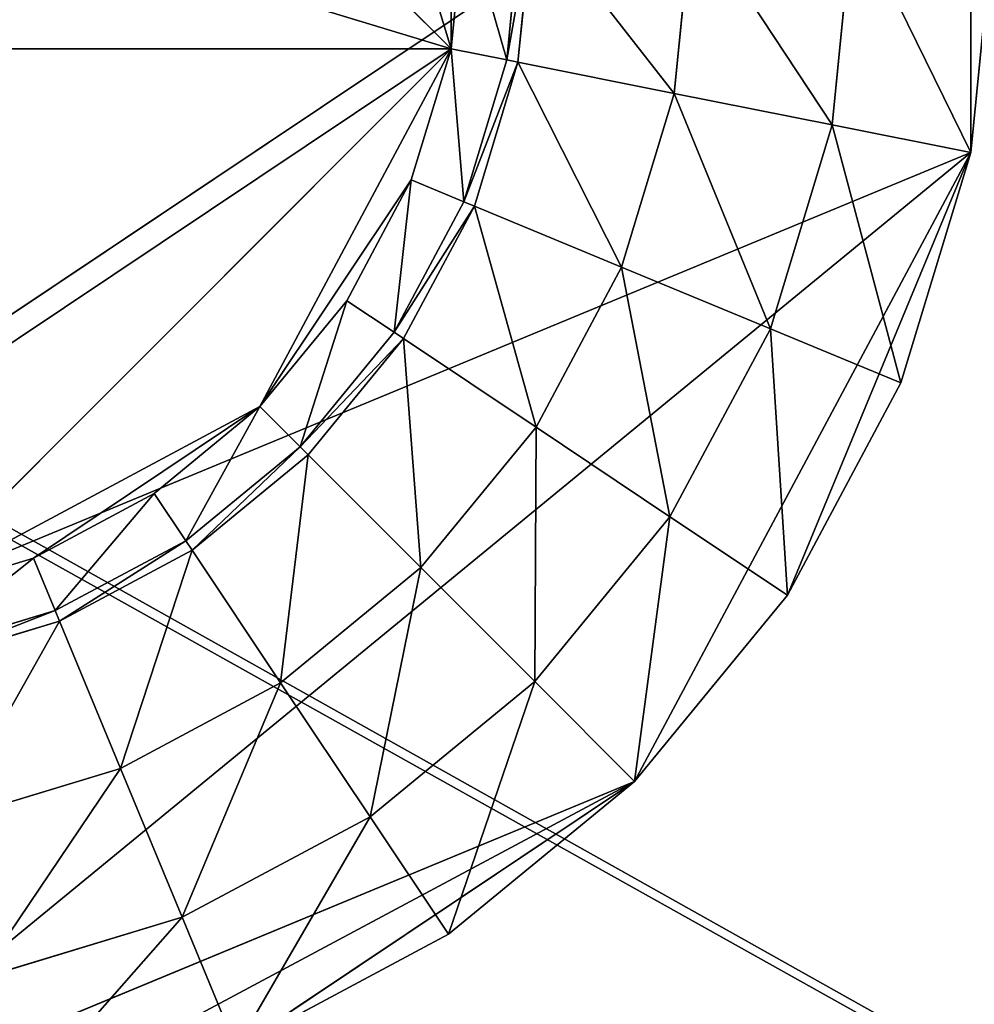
# Model space of a CAD drawing. Extents: x 0 to 35.8, y 0 to 26.7.
# Tile 208 of 227: x 33 to 34.2, y 4.4 to 5.6. Entities that reach past the tile are written whole.
import ezdxf

# ---------------------------------------------------------------- set-up
doc = ezdxf.new("R2010")
doc.units = 0
doc.header["$MEASUREMENT"] = 0
doc.layers.get('0').update_dxf_attribs({"color": 13, "linetype": 'CONTINUOUS'})
for name, color, linetype in [('HDS8645C_-_BODY', 252, 'CONTINUOUS'), ('HDS8645C_-_CERAMIC_TOP', 29, 'CONTINUOUS'), ('HEI8056C_-_LEGS', 252, 'CONTINUOUS')]:
    doc.layers.add(name, color=color, linetype=linetype)

# ---------------------------------------------------------------- blocks, each defined once
blk = doc.blocks.new('HIS8055U_TRADECAD_DXF')
at = {"layer": 'HEI8056C_-_LEGS', "color": 0}
for p, q in [((14.64255, -6.7398, -17.53955), (15.67815, -7.7754, -17.53955)), ((14.64255, -6.7398, -17.53955), (15.67815, -7.7754, -17.53955)), ((13.95375, -8.8916, -14.64235), (16.33375, -7.3013, -14.64235)), ((13.95375, -8.8916, -14.64235), (16.33375, -7.3013, -14.64235)), ((15.67815, -7.4317, -17.53955), (15.67815, -7.7754, -17.53955)), ((15.67815, -7.4317, -17.53955), (15.67815, -7.7754, -17.53955)), ((15.67815, -7.7754, -17.53955), (15.69515, -7.6035, -17.53955)), ((15.67815, -7.7754, -17.53955), (15.69515, -7.6035, -17.53955)), ((15.74845, -7.7893, -17.48015), (15.76675, -7.6035, -17.48015)), ((15.74845, -7.7893, -17.48015), (15.76675, -7.6035, -17.48015)), ((15.78115, -7.6035, -17.22795), (15.76255, -7.7921, -17.22795)), ((15.78115, -7.6035, -17.42065), (15.76255, -7.7921, -17.42065)), ((15.78115, -7.6035, -17.22795), (15.76255, -7.7921, -17.22795)), ((15.78115, -7.6035, -17.42065), (15.76255, -7.7921, -17.42065)), ((15.98215, -7.6035, -15.04285), (15.95965, -7.8314, -15.04285)), ((15.98215, -7.6035, -17.22795), (15.95965, -7.8314, -17.22795)), ((15.98215, -7.6035, -15.04285), (15.95965, -7.8314, -15.04285)), ((15.98215, -7.6035, -17.22795), (15.95965, -7.8314, -17.22795)), ((16.18525, -7.6035, -14.92275), (16.15895, -7.871, -14.92275)), ((16.15895, -7.871, -14.78425), (16.18525, -7.6035, -14.78425)), ((16.18525, -7.6035, -14.92275), (16.15895, -7.871, -14.92275)), ((16.15895, -7.871, -14.78425), (16.18525, -7.6035, -14.78425)), ((16.36355, -7.6035, -14.64235), (16.33375, -7.9058, -14.64235)), ((16.36355, -7.6035, -14.64235), (16.33375, -7.9058, -14.64235)), ((15.67815, -7.7754, -17.53955), (13.95065, -7.7754, -17.53955)), ((15.67815, -7.7754, -17.53955), (13.95065, -7.7754, -17.53955)), ((15.67815, -7.7754, -17.53955), (14.98625, -8.4673, -17.53955)), ((15.67815, -7.7754, -17.53955), (14.98625, -8.4673, -17.53955)), ((15.62805, -7.9406, -17.53955), (15.67815, -7.7754, -17.53955)), ((15.62805, -7.9406, -17.53955), (15.67815, -7.7754, -17.53955)), ((15.74845, -7.7893, -17.48015), (15.67815, -7.7754, -17.53955)), ((15.74845, -7.7893, -17.48015), (15.67815, -7.7754, -17.53955)), ((15.69425, -7.968, -17.48015), (15.74845, -7.7893, -17.48015)), ((15.69425, -7.968, -17.48015), (15.74845, -7.7893, -17.48015)), ((15.76255, -7.7921, -17.22795), (15.70755, -7.9735, -17.22795)), ((15.76255, -7.7921, -17.42065), (15.70755, -7.9735, -17.42065)), ((15.76255, -7.7921, -17.22795), (15.70755, -7.9735, -17.22795)), ((15.76255, -7.7921, -17.42065), (15.70755, -7.9735, -17.42065)), ((15.76255, -7.7921, -17.42065), (15.74845, -7.7893, -17.48015)), ((15.76255, -7.7921, -17.42065), (15.74845, -7.7893, -17.48015)), ((15.95965, -7.8314, -17.22795), (15.76255, -7.7921, -17.22795)), ((15.95965, -7.8314, -17.22795), (15.76255, -7.7921, -17.22795)), ((15.76255, -7.7921, -17.22795), (15.76255, -7.7921, -17.42065)), ((15.76255, -7.7921, -17.22795), (15.76255, -7.7921, -17.42065)), ((15.95965, -7.8314, -15.04285), (15.89325, -8.0504, -15.04285)), ((15.95965, -7.8314, -17.22795), (15.89325, -8.0504, -17.22795)), ((15.95965, -7.8314, -15.04285), (15.89325, -8.0504, -15.04285)), ((15.95965, -7.8314, -17.22795), (15.89325, -8.0504, -17.22795)), ((15.95965, -7.8314, -15.04285), (16.15895, -7.871, -14.92275)), ((15.95965, -7.8314, -17.22795), (15.95965, -7.8314, -15.04285)), ((15.95965, -7.8314, -15.04285), (16.15895, -7.871, -14.92275)), ((15.95965, -7.8314, -17.22795), (15.95965, -7.8314, -15.04285)), ((16.15895, -7.871, -14.92275), (16.08095, -8.1282, -14.92275)), ((16.08095, -8.1282, -14.78425), (16.15895, -7.871, -14.78425)), ((16.15895, -7.871, -14.92275), (16.08095, -8.1282, -14.92275)), ((16.08095, -8.1282, -14.78425), (16.15895, -7.871, -14.78425)), ((16.15895, -7.871, -14.92275), (16.15895, -7.871, -14.78425)), ((16.15895, -7.871, -14.92275), (16.15895, -7.871, -14.78425)), ((16.15895, -7.871, -14.78425), (16.33375, -7.9058, -14.64235)), ((16.15895, -7.871, -14.78425), (16.33375, -7.9058, -14.64235)), ((16.33375, -7.9058, -14.64235), (13.95375, -8.8916, -14.64235)), ((16.33375, -7.9058, -14.64235), (13.95375, -8.8916, -14.64235)), ((15.90975, -8.6989, -14.64235), (16.33375, -7.9058, -14.64235)), ((15.90975, -8.6989, -14.64235), (16.33375, -7.9058, -14.64235)), ((16.33375, -7.9058, -14.64235), (16.24555, -8.1964, -14.64235)), ((16.33375, -7.9058, -14.64235), (16.24555, -8.1964, -14.64235)), ((15.62805, -7.9406, -17.53955), (15.43715, -8.2263, -17.53955)), ((15.62805, -7.9406, -17.53955), (15.43715, -8.2263, -17.53955)), ((15.54665, -8.0928, -17.53955), (15.62805, -7.9406, -17.53955)), ((15.54665, -8.0928, -17.53955), (15.62805, -7.9406, -17.53955)), ((15.69425, -7.968, -17.48015), (15.62805, -7.9406, -17.53955)), ((15.69425, -7.968, -17.48015), (15.62805, -7.9406, -17.53955)), ((15.60625, -8.1326, -17.48015), (15.69425, -7.968, -17.48015)), ((15.60625, -8.1326, -17.48015), (15.69425, -7.968, -17.48015)), ((15.70755, -7.9735, -17.42065), (15.69425, -7.968, -17.48015)), ((15.70755, -7.9735, -17.42065), (15.69425, -7.968, -17.48015)), ((15.70755, -7.9735, -17.22795), (15.61825, -8.1406, -17.22795)), ((15.70755, -7.9735, -17.42065), (15.61825, -8.1406, -17.42065)), ((15.70755, -7.9735, -17.22795), (15.61825, -8.1406, -17.22795)), ((15.70755, -7.9735, -17.42065), (15.61825, -8.1406, -17.42065)), ((15.89325, -8.0504, -17.22795), (15.70755, -7.9735, -17.22795)), ((15.89325, -8.0504, -17.22795), (15.70755, -7.9735, -17.22795)), ((15.70755, -7.9735, -17.22795), (15.70755, -7.9735, -17.42065)), ((15.70755, -7.9735, -17.22795), (15.70755, -7.9735, -17.42065)), ((15.89325, -8.0504, -15.04285), (15.78535, -8.2523, -15.04285)), ((15.89325, -8.0504, -17.22795), (15.78535, -8.2523, -17.22795)), ((15.89325, -8.0504, -15.04285), (15.78535, -8.2523, -15.04285)), ((15.89325, -8.0504, -17.22795), (15.78535, -8.2523, -17.22795)), ((15.89325, -8.0504, -15.04285), (16.08095, -8.1282, -14.92275)), ((15.89325, -8.0504, -17.22795), (15.89325, -8.0504, -15.04285)), ((15.89325, -8.0504, -15.04285), (16.08095, -8.1282, -14.92275)), ((15.89325, -8.0504, -17.22795), (15.89325, -8.0504, -15.04285)), ((15.43715, -8.2263, -17.53955), (15.54665, -8.0928, -17.53955)), ((15.43715, -8.2263, -17.53955), (15.54665, -8.0928, -17.53955)), ((15.60625, -8.1326, -17.48015), (15.54665, -8.0928, -17.53955)), ((15.60625, -8.1326, -17.48015), (15.54665, -8.0928, -17.53955)), ((16.08095, -8.1282, -14.92275), (15.95425, -8.3652, -14.92275)), ((15.95425, -8.3652, -14.78425), (16.08095, -8.1282, -14.78425)), ((16.08095, -8.1282, -14.92275), (15.95425, -8.3652, -14.92275)), ((15.95425, -8.3652, -14.78425), (16.08095, -8.1282, -14.78425)), ((16.08095, -8.1282, -14.92275), (16.08095, -8.1282, -14.78425)), ((16.08095, -8.1282, -14.92275), (16.08095, -8.1282, -14.78425)), ((16.24555, -8.1964, -14.64235), (16.08095, -8.1282, -14.78425)), ((16.24555, -8.1964, -14.64235), (16.08095, -8.1282, -14.78425)), ((15.48785, -8.277, -17.48015), (15.60625, -8.1326, -17.48015)), ((15.48785, -8.277, -17.48015), (15.60625, -8.1326, -17.48015)), ((15.61825, -8.1406, -17.42065), (15.48785, -8.277, -17.48015)), ((15.61825, -8.1406, -17.42065), (15.48785, -8.277, -17.48015)), ((15.61825, -8.1406, -17.22795), (15.49795, -8.2871, -17.22795)), ((15.61825, -8.1406, -17.42065), (15.49795, -8.2871, -17.42065)), ((15.61825, -8.1406, -17.22795), (15.49795, -8.2871, -17.22795)), ((15.61825, -8.1406, -17.42065), (15.49795, -8.2871, -17.42065)), ((15.61825, -8.1406, -17.42065), (15.60625, -8.1326, -17.48015)), ((15.61825, -8.1406, -17.42065), (15.60625, -8.1326, -17.48015)), ((15.78535, -8.2523, -17.22795), (15.61825, -8.1406, -17.22795)), ((15.78535, -8.2523, -17.22795), (15.61825, -8.1406, -17.22795)), ((15.61825, -8.1406, -17.22795), (15.61825, -8.1406, -17.42065)), ((15.61825, -8.1406, -17.22795), (15.61825, -8.1406, -17.42065)), ((16.24555, -8.1964, -14.64235), (16.10245, -8.4642, -14.64235)), ((16.24555, -8.1964, -14.64235), (16.10245, -8.4642, -14.64235)), ((15.43715, -8.2263, -17.53955), (14.98625, -8.4673, -17.53955)), ((15.43715, -8.2263, -17.53955), (14.98625, -8.4673, -17.53955)), ((15.30365, -8.3358, -17.53955), (15.43715, -8.2263, -17.53955)), ((15.30365, -8.3358, -17.53955), (15.43715, -8.2263, -17.53955)), ((15.48785, -8.277, -17.48015), (15.43715, -8.2263, -17.53955)), ((15.48785, -8.277, -17.48015), (15.43715, -8.2263, -17.53955)), ((15.78535, -8.2523, -15.04285), (15.64015, -8.4292, -15.04285)), ((15.78535, -8.2523, -17.22795), (15.64015, -8.4292, -17.22795)), ((15.78535, -8.2523, -15.04285), (15.64015, -8.4292, -15.04285)), ((15.78535, -8.2523, -17.22795), (15.64015, -8.4292, -17.22795)), ((15.78535, -8.2523, -15.04285), (15.95425, -8.3652, -14.92275)), ((15.78535, -8.2523, -17.22795), (15.78535, -8.2523, -15.04285)), ((15.78535, -8.2523, -15.04285), (15.95425, -8.3652, -14.92275)), ((15.78535, -8.2523, -17.22795), (15.78535, -8.2523, -15.04285)), ((15.34355, -8.3954, -17.48015), (15.48785, -8.277, -17.48015)), ((15.34355, -8.3954, -17.48015), (15.48785, -8.277, -17.48015)), ((15.35145, -8.4074, -17.42065), (15.48785, -8.277, -17.48015)), ((15.35145, -8.4074, -17.42065), (15.48785, -8.277, -17.48015)), ((15.49795, -8.2871, -17.42065), (15.48785, -8.277, -17.48015)), ((15.49795, -8.2871, -17.42065), (15.48785, -8.277, -17.48015)), ((15.49795, -8.2871, -17.22795), (15.35145, -8.4074, -17.22795)), ((15.49795, -8.2871, -17.22795), (15.35145, -8.4074, -17.22795)), ((15.49795, -8.2871, -17.42065), (15.35145, -8.4074, -17.42065)), ((15.49795, -8.2871, -17.42065), (15.35145, -8.4074, -17.42065)), ((15.64015, -8.4292, -17.22795), (15.49795, -8.2871, -17.22795)), ((15.64015, -8.4292, -17.22795), (15.49795, -8.2871, -17.22795)), ((15.49795, -8.2871, -17.22795), (15.49795, -8.2871, -17.42065)), ((15.49795, -8.2871, -17.22795), (15.49795, -8.2871, -17.42065)), ((15.15145, -8.4172, -17.53955), (15.30365, -8.3358, -17.53955)), ((15.15145, -8.4172, -17.53955), (15.30365, -8.3358, -17.53955)), ((15.34355, -8.3954, -17.48015), (15.30365, -8.3358, -17.53955)), ((15.34355, -8.3954, -17.48015), (15.30365, -8.3358, -17.53955)), ((15.95425, -8.3652, -14.92275), (15.78375, -8.5729, -14.92275)), ((15.78375, -8.5729, -14.78425), (15.95425, -8.3652, -14.78425)), ((15.95425, -8.3652, -14.92275), (15.78375, -8.5729, -14.92275)), ((15.78375, -8.5729, -14.78425), (15.95425, -8.3652, -14.78425)), ((15.95425, -8.3652, -14.92275), (15.95425, -8.3652, -14.78425)), ((15.95425, -8.3652, -14.92275), (15.95425, -8.3652, -14.78425)), ((15.95425, -8.3652, -14.78425), (16.10245, -8.4642, -14.64235)), ((15.95425, -8.3652, -14.78425), (16.10245, -8.4642, -14.64235)), ((15.17885, -8.4834, -17.48015), (15.34355, -8.3954, -17.48015)), ((15.17885, -8.4834, -17.48015), (15.34355, -8.3954, -17.48015)), ((15.35145, -8.4074, -17.42065), (15.34355, -8.3954, -17.48015)), ((15.35145, -8.4074, -17.42065), (15.34355, -8.3954, -17.48015)), ((15.35145, -8.4074, -17.22795), (15.18435, -8.4967, -17.22795)), ((15.35145, -8.4074, -17.22795), (15.18435, -8.4967, -17.22795)), ((15.35145, -8.4074, -17.42065), (15.18435, -8.4967, -17.42065)), ((15.35145, -8.4074, -17.42065), (15.18435, -8.4967, -17.42065)), ((15.46315, -8.5745, -17.22795), (15.35145, -8.4074, -17.22795)), ((15.46315, -8.5745, -17.22795), (15.35145, -8.4074, -17.22795)), ((15.35145, -8.4074, -17.22795), (15.35145, -8.4074, -17.42065)), ((15.35145, -8.4074, -17.22795), (15.35145, -8.4074, -17.42065)), ((14.98625, -8.4673, -17.53955), (15.15145, -8.4172, -17.53955)), ((14.98625, -8.4673, -17.53955), (15.15145, -8.4172, -17.53955)), ((15.17885, -8.4834, -17.48015), (15.15145, -8.4172, -17.53955)), ((15.17885, -8.4834, -17.48015), (15.15145, -8.4172, -17.53955)), ((15.64015, -8.4292, -15.04285), (15.46315, -8.5745, -15.04285)), ((15.64015, -8.4292, -15.04285), (15.46315, -8.5745, -15.04285)), ((15.64015, -8.4292, -17.22795), (15.46315, -8.5745, -17.22795)), ((15.64015, -8.4292, -17.22795), (15.46315, -8.5745, -17.22795)), ((15.64015, -8.4292, -15.04285), (15.78375, -8.5729, -14.92275)), ((15.64015, -8.4292, -17.22795), (15.64015, -8.4292, -15.04285)), ((15.64015, -8.4292, -15.04285), (15.78375, -8.5729, -14.92275)), ((15.64015, -8.4292, -17.22795), (15.64015, -8.4292, -15.04285)), ((16.10245, -8.4642, -14.64235), (15.90975, -8.6989, -14.64235)), ((16.10245, -8.4642, -14.64235), (15.90975, -8.6989, -14.64235)), ((15.00025, -8.5376, -17.48015), (15.17885, -8.4834, -17.48015)), ((15.00025, -8.5376, -17.48015), (15.17885, -8.4834, -17.48015)), ((15.18435, -8.4967, -17.42065), (15.17885, -8.4834, -17.48015)), ((15.18435, -8.4967, -17.42065), (15.17885, -8.4834, -17.48015)), ((15.18435, -8.4967, -17.22795), (15.00305, -8.5517, -17.22795)), ((15.18435, -8.4967, -17.22795), (15.00305, -8.5517, -17.22795)), ((15.18435, -8.4967, -17.42065), (15.00305, -8.5517, -17.42065)), ((15.18435, -8.4967, -17.42065), (15.00305, -8.5517, -17.42065)), ((15.26125, -8.6824, -17.22795), (15.18435, -8.4967, -17.22795)), ((15.26125, -8.6824, -17.22795), (15.18435, -8.4967, -17.22795)), ((15.18435, -8.4967, -17.22795), (15.18435, -8.4967, -17.42065)), ((15.18435, -8.4967, -17.22795), (15.18435, -8.4967, -17.42065)), ((15.46315, -8.5745, -15.04285), (15.26125, -8.6824, -15.04285)), ((15.46315, -8.5745, -15.04285), (15.26125, -8.6824, -15.04285)), ((15.46315, -8.5745, -17.22795), (15.26125, -8.6824, -17.22795)), ((15.46315, -8.5745, -17.22795), (15.26125, -8.6824, -17.22795)), ((15.46315, -8.5745, -15.04285), (15.57605, -8.7434, -14.92275)), ((15.46315, -8.5745, -17.22795), (15.46315, -8.5745, -15.04285)), ((15.46315, -8.5745, -15.04285), (15.57605, -8.7434, -14.92275)), ((15.46315, -8.5745, -17.22795), (15.46315, -8.5745, -15.04285)), ((15.57605, -8.7434, -14.78425), (15.78375, -8.5729, -14.78425)), ((15.78375, -8.5729, -14.92275), (15.57605, -8.7434, -14.92275)), ((15.78375, -8.5729, -14.92275), (15.57605, -8.7434, -14.92275)), ((15.57605, -8.7434, -14.78425), (15.78375, -8.5729, -14.78425)), ((15.78375, -8.5729, -14.92275), (15.78375, -8.5729, -14.78425)), ((15.78375, -8.5729, -14.92275), (15.78375, -8.5729, -14.78425)), ((15.78375, -8.5729, -14.78425), (15.90975, -8.6989, -14.64235)), ((15.78375, -8.5729, -14.78425), (15.90975, -8.6989, -14.64235)), ((15.26125, -8.6824, -15.04285), (15.04225, -8.7488, -15.04285)), ((15.26125, -8.6824, -15.04285), (15.04225, -8.7488, -15.04285)), ((15.26125, -8.6824, -17.22795), (15.04225, -8.7488, -17.22795)), ((15.26125, -8.6824, -17.22795), (15.04225, -8.7488, -17.22795)), ((15.26125, -8.6824, -15.04285), (15.33905, -8.8701, -14.92275)), ((15.26125, -8.6824, -17.22795), (15.26125, -8.6824, -15.04285)), ((15.26125, -8.6824, -15.04285), (15.33905, -8.8701, -14.92275)), ((15.26125, -8.6824, -17.22795), (15.26125, -8.6824, -15.04285)), ((14.81445, -9.1526, -14.64235), (15.90975, -8.6989, -14.64235)), ((14.81445, -9.1526, -14.64235), (15.90975, -8.6989, -14.64235)), ((15.40725, -9.0347, -14.64235), (15.90975, -8.6989, -14.64235)), ((15.40725, -9.0347, -14.64235), (15.90975, -8.6989, -14.64235)), ((15.90975, -8.6989, -14.64235), (15.67505, -8.8916, -14.64235)), ((15.90975, -8.6989, -14.64235), (15.67505, -8.8916, -14.64235)), ((15.33905, -8.8701, -14.78425), (15.57605, -8.7434, -14.78425)), ((15.57605, -8.7434, -14.92275), (15.33905, -8.8701, -14.92275)), ((15.57605, -8.7434, -14.92275), (15.33905, -8.8701, -14.92275)), ((15.33905, -8.8701, -14.78425), (15.57605, -8.7434, -14.78425)), ((15.57605, -8.7434, -14.92275), (15.57605, -8.7434, -14.78425)), ((15.57605, -8.7434, -14.92275), (15.57605, -8.7434, -14.78425)), ((15.57605, -8.7434, -14.78425), (15.67505, -8.8916, -14.64235)), ((15.57605, -8.7434, -14.78425), (15.67505, -8.8916, -14.64235)), ((15.08185, -8.9481, -14.78425), (15.33905, -8.8701, -14.78425)), ((15.33905, -8.8701, -14.92275), (15.08185, -8.9481, -14.92275)), ((15.33905, -8.8701, -14.92275), (15.08185, -8.9481, -14.92275)), ((15.08185, -8.9481, -14.78425), (15.33905, -8.8701, -14.78425)), ((15.33905, -8.8701, -14.92275), (15.33905, -8.8701, -14.78425)), ((15.33905, -8.8701, -14.92275), (15.33905, -8.8701, -14.78425)), ((15.33905, -8.8701, -14.78425), (15.40725, -9.0347, -14.64235)), ((15.33905, -8.8701, -14.78425), (15.40725, -9.0347, -14.64235)), ((15.67505, -8.8916, -14.64235), (15.40725, -9.0347, -14.64235)), ((15.67505, -8.8916, -14.64235), (15.40725, -9.0347, -14.64235))]:
    blk.add_line(p, q, dxfattribs=at)
at = {"color": 0}
mesh = blk.add_polyface(dxfattribs=at)
corners = [(17.28565, -9.6021, -14.33995), (-17.22295, 9.6713, -14.33995), (-17.22295, -9.6021, -14.33995), (17.28565, 9.6713, -14.33995)]
mesh.append_faces([[corners[k] for k in face] for face in [(0, 1, 2), (1, 0, 3)]], dxfattribs={"vtx0": -1, "color": 0})
at = {"layer": 'HDS8645C_-_BODY', "color": 0}
mesh = blk.add_polyface(dxfattribs=at)
corners = [(16.64532, -9.23304, -14.65245), (-16.56002, 9.37696, -14.65245), (-16.56002, -9.23304, -14.65245), (16.64532, 9.37696, -14.65245)]
mesh.append_faces([[corners[k] for k in face] for face in [(0, 1, 2), (1, 0, 3)]], dxfattribs={"vtx0": -1, "color": 0})
at = {"layer": 'HDS8645C_-_CERAMIC_TOP', "color": 0}
mesh = blk.add_polyface(dxfattribs=at)
corners = [(17.83165, 10.6876, 17.27015), (-17.76255, -12.6526, 17.27015), (-17.76255, 10.6876, 17.27015), (17.83165, -12.6526, 17.27015)]
mesh.append_faces([[corners[k] for k in face] for face in [(0, 1, 2), (1, 0, 3)]], dxfattribs={"vtx0": -1, "color": 0})
at = {"layer": 'HEI8056C_-_LEGS', "color": 0}
mesh = blk.add_polyface(dxfattribs=at)
corners = [(15.67505, -6.3155, -14.64235), (13.29505, -7.9058, -14.64235), (13.29505, -7.3013, -14.64235), (16.10245, -6.7429, -14.64235)]
mesh.append_faces([[corners[k] for k in face] for face in [(0, 1, 2), (1, 0, 3)]], dxfattribs={"vtx0": -1, "color": 0})
mesh = blk.add_polyface(dxfattribs=at)
corners = [(15.67815, -7.7754, -17.53955), (14.00075, -7.2665, -17.53955), (13.95065, -7.7754, -17.53955), (14.64255, -6.7398, -17.53955)]
mesh.append_faces([[corners[k] for k in face] for face in [(0, 1, 2), (1, 0, 3)]], dxfattribs={"vtx0": -1, "color": 0})
mesh = blk.add_polyface(dxfattribs=at)
corners = [(15.67815, -7.7754, -17.53955), (15.43715, -6.9808, -17.53955), (14.64255, -6.7398, -17.53955), (15.67815, -7.4317, -17.53955)]
mesh.append_faces([[corners[k] for k in face] for face in [(0, 1, 2), (1, 0, 3)]], dxfattribs={"vtx0": -1, "color": 0})
mesh = blk.add_polyface(dxfattribs=at)
corners = [(16.10245, -6.7429, -14.64235), (13.52635, -8.4642, -14.64235), (13.29505, -7.9058, -14.64235)]
mesh.append_faces([[corners[k] for k in face] for face in [(0, 1, 2)]], dxfattribs={"color": 0})
mesh = blk.add_polyface(dxfattribs=at)
corners = [(16.10245, -6.7429, -14.64235), (13.95375, -8.8916, -14.64235), (13.52635, -8.4642, -14.64235), (16.33375, -7.3013, -14.64235)]
mesh.append_faces([[corners[k] for k in face] for face in [(0, 1, 2), (1, 0, 3)]], dxfattribs={"vtx0": -1, "color": 0})
mesh = blk.add_polyface(dxfattribs=at)
corners = [(16.33375, -7.3013, -14.64235), (16.33375, -7.9058, -14.64235), (13.95375, -8.8916, -14.64235), (16.36355, -7.6035, -14.64235)]
mesh.append_faces([[corners[k] for k in face] for face in [(0, 1, 2), (1, 0, 3)]], dxfattribs={"vtx0": -1, "color": 0})
mesh = blk.add_polyface(dxfattribs=at)
corners = [(15.69515, -7.6035, -17.53955), (15.67815, -7.4317, -17.53955), (15.67815, -7.7754, -17.53955)]
mesh.append_faces([[corners[k] for k in face] for face in [(0, 1, 2)]], dxfattribs={"color": 0})
mesh = blk.add_polyface(dxfattribs=at)
corners = [(15.74845, -7.7893, -17.48015), (15.69515, -7.6035, -17.53955), (15.67815, -7.7754, -17.53955), (15.76675, -7.6035, -17.48015)]
mesh.append_faces([[corners[k] for k in face] for face in [(0, 1, 2), (1, 0, 3)]], dxfattribs={"vtx0": -1, "color": 0})
mesh = blk.add_polyface(dxfattribs=at)
corners = [(15.78115, -7.6035, -17.42065), (15.74845, -7.7893, -17.48015), (15.76255, -7.7921, -17.42065), (15.76675, -7.6035, -17.48015)]
mesh.append_faces([[corners[k] for k in face] for face in [(0, 1, 2), (1, 0, 3)]], dxfattribs={"vtx0": -1, "color": 0})
mesh = blk.add_polyface(dxfattribs=at)
corners = [(15.95965, -7.8314, -17.22795), (15.78115, -7.6035, -17.22795), (15.76255, -7.7921, -17.22795), (15.98215, -7.6035, -17.22795)]
mesh.append_faces([[corners[k] for k in face] for face in [(0, 1, 2), (1, 0, 3)]], dxfattribs={"vtx0": -1, "color": 0})
mesh = blk.add_polyface(dxfattribs=at)
corners = [(15.78115, -7.6035, -17.22795), (15.76255, -7.7921, -17.42065), (15.76255, -7.7921, -17.22795), (15.78115, -7.6035, -17.42065)]
mesh.append_faces([[corners[k] for k in face] for face in [(0, 1, 2), (1, 0, 3)]], dxfattribs={"vtx0": -1, "color": 0})
mesh = blk.add_polyface(dxfattribs=at)
corners = [(16.15895, -7.871, -14.92275), (15.98215, -7.6035, -15.04285), (15.95965, -7.8314, -15.04285), (16.18525, -7.6035, -14.92275)]
mesh.append_faces([[corners[k] for k in face] for face in [(0, 1, 2), (1, 0, 3)]], dxfattribs={"vtx0": -1, "color": 0})
mesh = blk.add_polyface(dxfattribs=at)
corners = [(15.98215, -7.6035, -15.04285), (15.95965, -7.8314, -17.22795), (15.95965, -7.8314, -15.04285), (15.98215, -7.6035, -17.22795)]
mesh.append_faces([[corners[k] for k in face] for face in [(0, 1, 2), (1, 0, 3)]], dxfattribs={"vtx0": -1, "color": 0})
mesh = blk.add_polyface(dxfattribs=at)
corners = [(16.18525, -7.6035, -14.78425), (16.15895, -7.871, -14.92275), (16.15895, -7.871, -14.78425), (16.18525, -7.6035, -14.92275)]
mesh.append_faces([[corners[k] for k in face] for face in [(0, 1, 2), (1, 0, 3)]], dxfattribs={"vtx0": -1, "color": 0})
mesh = blk.add_polyface(dxfattribs=at)
corners = [(16.33375, -7.9058, -14.64235), (16.18525, -7.6035, -14.78425), (16.15895, -7.871, -14.78425), (16.36355, -7.6035, -14.64235)]
mesh.append_faces([[corners[k] for k in face] for face in [(0, 1, 2), (1, 0, 3)]], dxfattribs={"vtx0": -1, "color": 0})
mesh = blk.add_polyface(dxfattribs=at)
corners = [(14.64255, -8.4673, -17.53955), (15.67815, -7.7754, -17.53955), (13.95065, -7.7754, -17.53955), (14.98625, -8.4673, -17.53955)]
mesh.append_faces([[corners[k] for k in face] for face in [(0, 1, 2), (1, 0, 3)]], dxfattribs={"vtx0": -1, "color": 0})
mesh = blk.add_polyface(dxfattribs=at)
corners = [(15.43715, -8.2263, -17.53955), (15.67815, -7.7754, -17.53955), (14.98625, -8.4673, -17.53955), (15.62805, -7.9406, -17.53955)]
mesh.append_faces([[corners[k] for k in face] for face in [(0, 1, 2), (1, 0, 3)]], dxfattribs={"vtx0": -1, "color": 0})
mesh = blk.add_polyface(dxfattribs=at)
corners = [(15.69425, -7.968, -17.48015), (15.67815, -7.7754, -17.53955), (15.62805, -7.9406, -17.53955), (15.74845, -7.7893, -17.48015)]
mesh.append_faces([[corners[k] for k in face] for face in [(0, 1, 2), (1, 0, 3)]], dxfattribs={"vtx0": -1, "color": 0})
mesh = blk.add_polyface(dxfattribs=at)
corners = [(15.76255, -7.7921, -17.42065), (15.69425, -7.968, -17.48015), (15.70755, -7.9735, -17.42065), (15.74845, -7.7893, -17.48015)]
mesh.append_faces([[corners[k] for k in face] for face in [(0, 1, 2), (1, 0, 3)]], dxfattribs={"vtx0": -1, "color": 0})
mesh = blk.add_polyface(dxfattribs=at)
corners = [(15.89325, -8.0504, -17.22795), (15.76255, -7.7921, -17.22795), (15.70755, -7.9735, -17.22795), (15.95965, -7.8314, -17.22795)]
mesh.append_faces([[corners[k] for k in face] for face in [(0, 1, 2), (1, 0, 3)]], dxfattribs={"vtx0": -1, "color": 0})
mesh = blk.add_polyface(dxfattribs=at)
corners = [(15.76255, -7.7921, -17.22795), (15.70755, -7.9735, -17.42065), (15.70755, -7.9735, -17.22795), (15.76255, -7.7921, -17.42065)]
mesh.append_faces([[corners[k] for k in face] for face in [(0, 1, 2), (1, 0, 3)]], dxfattribs={"vtx0": -1, "color": 0})
mesh = blk.add_polyface(dxfattribs=at)
corners = [(16.08095, -8.1282, -14.92275), (15.95965, -7.8314, -15.04285), (15.89325, -8.0504, -15.04285), (16.15895, -7.871, -14.92275)]
mesh.append_faces([[corners[k] for k in face] for face in [(0, 1, 2), (1, 0, 3)]], dxfattribs={"vtx0": -1, "color": 0})
mesh = blk.add_polyface(dxfattribs=at)
corners = [(15.95965, -7.8314, -15.04285), (15.89325, -8.0504, -17.22795), (15.89325, -8.0504, -15.04285), (15.95965, -7.8314, -17.22795)]
mesh.append_faces([[corners[k] for k in face] for face in [(0, 1, 2), (1, 0, 3)]], dxfattribs={"vtx0": -1, "color": 0})
mesh = blk.add_polyface(dxfattribs=at)
corners = [(16.15895, -7.871, -14.78425), (16.08095, -8.1282, -14.92275), (16.08095, -8.1282, -14.78425), (16.15895, -7.871, -14.92275)]
mesh.append_faces([[corners[k] for k in face] for face in [(0, 1, 2), (1, 0, 3)]], dxfattribs={"vtx0": -1, "color": 0})
mesh = blk.add_polyface(dxfattribs=at)
corners = [(16.24555, -8.1964, -14.64235), (16.15895, -7.871, -14.78425), (16.08095, -8.1282, -14.78425), (16.33375, -7.9058, -14.64235)]
mesh.append_faces([[corners[k] for k in face] for face in [(0, 1, 2), (1, 0, 3)]], dxfattribs={"vtx0": -1, "color": 0})
mesh = blk.add_polyface(dxfattribs=at)
corners = [(16.33375, -7.9058, -14.64235), (14.81445, -9.1526, -14.64235), (13.95375, -8.8916, -14.64235), (15.90975, -8.6989, -14.64235)]
mesh.append_faces([[corners[k] for k in face] for face in [(0, 1, 2), (1, 0, 3)]], dxfattribs={"vtx0": -1, "color": 0})
mesh = blk.add_polyface(dxfattribs=at)
corners = [(16.33375, -7.9058, -14.64235), (16.10245, -8.4642, -14.64235), (15.90975, -8.6989, -14.64235), (16.24555, -8.1964, -14.64235)]
mesh.append_faces([[corners[k] for k in face] for face in [(0, 1, 2), (1, 0, 3)]], dxfattribs={"vtx0": -1, "color": 0})
mesh = blk.add_polyface(dxfattribs=at)
corners = [(15.62805, -7.9406, -17.53955), (15.43715, -8.2263, -17.53955), (15.54665, -8.0928, -17.53955)]
mesh.append_faces([[corners[k] for k in face] for face in [(0, 1, 2)]], dxfattribs={"color": 0})
mesh = blk.add_polyface(dxfattribs=at)
corners = [(15.60625, -8.1326, -17.48015), (15.62805, -7.9406, -17.53955), (15.54665, -8.0928, -17.53955), (15.69425, -7.968, -17.48015)]
mesh.append_faces([[corners[k] for k in face] for face in [(0, 1, 2), (1, 0, 3)]], dxfattribs={"vtx0": -1, "color": 0})
mesh = blk.add_polyface(dxfattribs=at)
corners = [(15.70755, -7.9735, -17.42065), (15.60625, -8.1326, -17.48015), (15.61825, -8.1406, -17.42065), (15.69425, -7.968, -17.48015)]
mesh.append_faces([[corners[k] for k in face] for face in [(0, 1, 2), (1, 0, 3)]], dxfattribs={"vtx0": -1, "color": 0})
mesh = blk.add_polyface(dxfattribs=at)
corners = [(15.78535, -8.2523, -17.22795), (15.70755, -7.9735, -17.22795), (15.61825, -8.1406, -17.22795), (15.89325, -8.0504, -17.22795)]
mesh.append_faces([[corners[k] for k in face] for face in [(0, 1, 2), (1, 0, 3)]], dxfattribs={"vtx0": -1, "color": 0})
mesh = blk.add_polyface(dxfattribs=at)
corners = [(15.70755, -7.9735, -17.22795), (15.61825, -8.1406, -17.42065), (15.61825, -8.1406, -17.22795), (15.70755, -7.9735, -17.42065)]
mesh.append_faces([[corners[k] for k in face] for face in [(0, 1, 2), (1, 0, 3)]], dxfattribs={"vtx0": -1, "color": 0})
mesh = blk.add_polyface(dxfattribs=at)
corners = [(15.95425, -8.3652, -14.92275), (15.89325, -8.0504, -15.04285), (15.78535, -8.2523, -15.04285), (16.08095, -8.1282, -14.92275)]
mesh.append_faces([[corners[k] for k in face] for face in [(0, 1, 2), (1, 0, 3)]], dxfattribs={"vtx0": -1, "color": 0})
mesh = blk.add_polyface(dxfattribs=at)
corners = [(15.89325, -8.0504, -15.04285), (15.78535, -8.2523, -17.22795), (15.78535, -8.2523, -15.04285), (15.89325, -8.0504, -17.22795)]
mesh.append_faces([[corners[k] for k in face] for face in [(0, 1, 2), (1, 0, 3)]], dxfattribs={"vtx0": -1, "color": 0})
mesh = blk.add_polyface(dxfattribs=at)
corners = [(15.48785, -8.277, -17.48015), (15.54665, -8.0928, -17.53955), (15.43715, -8.2263, -17.53955), (15.60625, -8.1326, -17.48015)]
mesh.append_faces([[corners[k] for k in face] for face in [(0, 1, 2), (1, 0, 3)]], dxfattribs={"vtx0": -1, "color": 0})
mesh = blk.add_polyface(dxfattribs=at)
corners = [(16.08095, -8.1282, -14.78425), (15.95425, -8.3652, -14.92275), (15.95425, -8.3652, -14.78425), (16.08095, -8.1282, -14.92275)]
mesh.append_faces([[corners[k] for k in face] for face in [(0, 1, 2), (1, 0, 3)]], dxfattribs={"vtx0": -1, "color": 0})
mesh = blk.add_polyface(dxfattribs=at)
corners = [(16.10245, -8.4642, -14.64235), (16.08095, -8.1282, -14.78425), (15.95425, -8.3652, -14.78425), (16.24555, -8.1964, -14.64235)]
mesh.append_faces([[corners[k] for k in face] for face in [(0, 1, 2), (1, 0, 3)]], dxfattribs={"vtx0": -1, "color": 0})
mesh = blk.add_polyface(dxfattribs=at)
corners = [(15.60625, -8.1326, -17.48015), (15.48785, -8.277, -17.48015), (15.61825, -8.1406, -17.42065)]
mesh.append_faces([[corners[k] for k in face] for face in [(0, 1, 2)]], dxfattribs={"color": 0})
mesh = blk.add_polyface(dxfattribs=at)
corners = [(15.61825, -8.1406, -17.42065), (15.48785, -8.277, -17.48015), (15.49795, -8.2871, -17.42065)]
mesh.append_faces([[corners[k] for k in face] for face in [(0, 1, 2)]], dxfattribs={"color": 0})
mesh = blk.add_polyface(dxfattribs=at)
corners = [(15.64015, -8.4292, -17.22795), (15.61825, -8.1406, -17.22795), (15.49795, -8.2871, -17.22795), (15.78535, -8.2523, -17.22795)]
mesh.append_faces([[corners[k] for k in face] for face in [(0, 1, 2), (1, 0, 3)]], dxfattribs={"vtx0": -1, "color": 0})
mesh = blk.add_polyface(dxfattribs=at)
corners = [(15.61825, -8.1406, -17.22795), (15.49795, -8.2871, -17.42065), (15.49795, -8.2871, -17.22795), (15.61825, -8.1406, -17.42065)]
mesh.append_faces([[corners[k] for k in face] for face in [(0, 1, 2), (1, 0, 3)]], dxfattribs={"vtx0": -1, "color": 0})
mesh = blk.add_polyface(dxfattribs=at)
corners = [(15.15145, -8.4172, -17.53955), (15.43715, -8.2263, -17.53955), (14.98625, -8.4673, -17.53955), (15.30365, -8.3358, -17.53955)]
mesh.append_faces([[corners[k] for k in face] for face in [(0, 1, 2), (1, 0, 3)]], dxfattribs={"vtx0": -1, "color": 0})
mesh = blk.add_polyface(dxfattribs=at)
corners = [(15.34355, -8.3954, -17.48015), (15.43715, -8.2263, -17.53955), (15.30365, -8.3358, -17.53955), (15.48785, -8.277, -17.48015)]
mesh.append_faces([[corners[k] for k in face] for face in [(0, 1, 2), (1, 0, 3)]], dxfattribs={"vtx0": -1, "color": 0})
mesh = blk.add_polyface(dxfattribs=at)
corners = [(15.78375, -8.5729, -14.92275), (15.78535, -8.2523, -15.04285), (15.64015, -8.4292, -15.04285), (15.95425, -8.3652, -14.92275)]
mesh.append_faces([[corners[k] for k in face] for face in [(0, 1, 2), (1, 0, 3)]], dxfattribs={"vtx0": -1, "color": 0})
mesh = blk.add_polyface(dxfattribs=at)
corners = [(15.78535, -8.2523, -15.04285), (15.64015, -8.4292, -17.22795), (15.64015, -8.4292, -15.04285), (15.78535, -8.2523, -17.22795)]
mesh.append_faces([[corners[k] for k in face] for face in [(0, 1, 2), (1, 0, 3)]], dxfattribs={"vtx0": -1, "color": 0})
mesh = blk.add_polyface(dxfattribs=at)
corners = [(15.35145, -8.4074, -17.42065), (15.48785, -8.277, -17.48015), (15.34355, -8.3954, -17.48015)]
mesh.append_faces([[corners[k] for k in face] for face in [(0, 1, 2)]], dxfattribs={"color": 0})
mesh = blk.add_polyface(dxfattribs=at)
corners = [(15.49795, -8.2871, -17.42065), (15.48785, -8.277, -17.48015), (15.35145, -8.4074, -17.42065)]
mesh.append_faces([[corners[k] for k in face] for face in [(0, 1, 2)]], dxfattribs={"color": 0})
mesh = blk.add_polyface(dxfattribs=at)
corners = [(15.46315, -8.5745, -17.22795), (15.49795, -8.2871, -17.22795), (15.35145, -8.4074, -17.22795), (15.64015, -8.4292, -17.22795)]
mesh.append_faces([[corners[k] for k in face] for face in [(0, 1, 2), (1, 0, 3)]], dxfattribs={"vtx0": -1, "color": 0})
mesh = blk.add_polyface(dxfattribs=at)
corners = [(15.35145, -8.4074, -17.22795), (15.49795, -8.2871, -17.42065), (15.35145, -8.4074, -17.42065), (15.49795, -8.2871, -17.22795)]
mesh.append_faces([[corners[k] for k in face] for face in [(0, 1, 2), (1, 0, 3)]], dxfattribs={"vtx0": -1, "color": 0})
mesh = blk.add_polyface(dxfattribs=at)
corners = [(15.17885, -8.4834, -17.48015), (15.30365, -8.3358, -17.53955), (15.15145, -8.4172, -17.53955), (15.34355, -8.3954, -17.48015)]
mesh.append_faces([[corners[k] for k in face] for face in [(0, 1, 2), (1, 0, 3)]], dxfattribs={"vtx0": -1, "color": 0})
mesh = blk.add_polyface(dxfattribs=at)
corners = [(15.95425, -8.3652, -14.78425), (15.78375, -8.5729, -14.92275), (15.78375, -8.5729, -14.78425), (15.95425, -8.3652, -14.92275)]
mesh.append_faces([[corners[k] for k in face] for face in [(0, 1, 2), (1, 0, 3)]], dxfattribs={"vtx0": -1, "color": 0})
mesh = blk.add_polyface(dxfattribs=at)
corners = [(15.90975, -8.6989, -14.64235), (15.95425, -8.3652, -14.78425), (15.78375, -8.5729, -14.78425), (16.10245, -8.4642, -14.64235)]
mesh.append_faces([[corners[k] for k in face] for face in [(0, 1, 2), (1, 0, 3)]], dxfattribs={"vtx0": -1, "color": 0})
mesh = blk.add_polyface(dxfattribs=at)
corners = [(15.18435, -8.4967, -17.42065), (15.34355, -8.3954, -17.48015), (15.17885, -8.4834, -17.48015), (15.35145, -8.4074, -17.42065)]
mesh.append_faces([[corners[k] for k in face] for face in [(0, 1, 2), (1, 0, 3)]], dxfattribs={"vtx0": -1, "color": 0})
mesh = blk.add_polyface(dxfattribs=at)
corners = [(15.26125, -8.6824, -17.22795), (15.35145, -8.4074, -17.22795), (15.18435, -8.4967, -17.22795), (15.46315, -8.5745, -17.22795)]
mesh.append_faces([[corners[k] for k in face] for face in [(0, 1, 2), (1, 0, 3)]], dxfattribs={"vtx0": -1, "color": 0})
mesh = blk.add_polyface(dxfattribs=at)
corners = [(15.18435, -8.4967, -17.22795), (15.35145, -8.4074, -17.42065), (15.18435, -8.4967, -17.42065), (15.35145, -8.4074, -17.22795)]
mesh.append_faces([[corners[k] for k in face] for face in [(0, 1, 2), (1, 0, 3)]], dxfattribs={"vtx0": -1, "color": 0})
mesh = blk.add_polyface(dxfattribs=at)
corners = [(15.00025, -8.5376, -17.48015), (15.15145, -8.4172, -17.53955), (14.98625, -8.4673, -17.53955), (15.17885, -8.4834, -17.48015)]
mesh.append_faces([[corners[k] for k in face] for face in [(0, 1, 2), (1, 0, 3)]], dxfattribs={"vtx0": -1, "color": 0})
mesh = blk.add_polyface(dxfattribs=at)
corners = [(15.57605, -8.7434, -14.92275), (15.64015, -8.4292, -15.04285), (15.46315, -8.5745, -15.04285), (15.78375, -8.5729, -14.92275)]
mesh.append_faces([[corners[k] for k in face] for face in [(0, 1, 2), (1, 0, 3)]], dxfattribs={"vtx0": -1, "color": 0})
mesh = blk.add_polyface(dxfattribs=at)
corners = [(15.46315, -8.5745, -15.04285), (15.64015, -8.4292, -17.22795), (15.46315, -8.5745, -17.22795), (15.64015, -8.4292, -15.04285)]
mesh.append_faces([[corners[k] for k in face] for face in [(0, 1, 2), (1, 0, 3)]], dxfattribs={"vtx0": -1, "color": 0})
mesh = blk.add_polyface(dxfattribs=at)
corners = [(15.00305, -8.5517, -17.42065), (15.17885, -8.4834, -17.48015), (15.00025, -8.5376, -17.48015), (15.18435, -8.4967, -17.42065)]
mesh.append_faces([[corners[k] for k in face] for face in [(0, 1, 2), (1, 0, 3)]], dxfattribs={"vtx0": -1, "color": 0})
mesh = blk.add_polyface(dxfattribs=at)
corners = [(15.04225, -8.7488, -17.22795), (15.18435, -8.4967, -17.22795), (15.00305, -8.5517, -17.22795), (15.26125, -8.6824, -17.22795)]
mesh.append_faces([[corners[k] for k in face] for face in [(0, 1, 2), (1, 0, 3)]], dxfattribs={"vtx0": -1, "color": 0})
mesh = blk.add_polyface(dxfattribs=at)
corners = [(15.00305, -8.5517, -17.22795), (15.18435, -8.4967, -17.42065), (15.00305, -8.5517, -17.42065), (15.18435, -8.4967, -17.22795)]
mesh.append_faces([[corners[k] for k in face] for face in [(0, 1, 2), (1, 0, 3)]], dxfattribs={"vtx0": -1, "color": 0})
mesh = blk.add_polyface(dxfattribs=at)
corners = [(15.33905, -8.8701, -14.92275), (15.46315, -8.5745, -15.04285), (15.26125, -8.6824, -15.04285), (15.57605, -8.7434, -14.92275)]
mesh.append_faces([[corners[k] for k in face] for face in [(0, 1, 2), (1, 0, 3)]], dxfattribs={"vtx0": -1, "color": 0})
mesh = blk.add_polyface(dxfattribs=at)
corners = [(15.26125, -8.6824, -15.04285), (15.46315, -8.5745, -17.22795), (15.26125, -8.6824, -17.22795), (15.46315, -8.5745, -15.04285)]
mesh.append_faces([[corners[k] for k in face] for face in [(0, 1, 2), (1, 0, 3)]], dxfattribs={"vtx0": -1, "color": 0})
mesh = blk.add_polyface(dxfattribs=at)
corners = [(15.57605, -8.7434, -14.78425), (15.78375, -8.5729, -14.92275), (15.57605, -8.7434, -14.92275), (15.78375, -8.5729, -14.78425)]
mesh.append_faces([[corners[k] for k in face] for face in [(0, 1, 2), (1, 0, 3)]], dxfattribs={"vtx0": -1, "color": 0})
mesh = blk.add_polyface(dxfattribs=at)
corners = [(15.67505, -8.8916, -14.64235), (15.78375, -8.5729, -14.78425), (15.57605, -8.7434, -14.78425), (15.90975, -8.6989, -14.64235)]
mesh.append_faces([[corners[k] for k in face] for face in [(0, 1, 2), (1, 0, 3)]], dxfattribs={"vtx0": -1, "color": 0})
mesh = blk.add_polyface(dxfattribs=at)
corners = [(15.08185, -8.9481, -14.92275), (15.26125, -8.6824, -15.04285), (15.04225, -8.7488, -15.04285), (15.33905, -8.8701, -14.92275)]
mesh.append_faces([[corners[k] for k in face] for face in [(0, 1, 2), (1, 0, 3)]], dxfattribs={"vtx0": -1, "color": 0})
mesh = blk.add_polyface(dxfattribs=at)
corners = [(15.04225, -8.7488, -15.04285), (15.26125, -8.6824, -17.22795), (15.04225, -8.7488, -17.22795), (15.26125, -8.6824, -15.04285)]
mesh.append_faces([[corners[k] for k in face] for face in [(0, 1, 2), (1, 0, 3)]], dxfattribs={"vtx0": -1, "color": 0})
mesh = blk.add_polyface(dxfattribs=at)
corners = [(15.90975, -8.6989, -14.64235), (15.11665, -9.1229, -14.64235), (14.81445, -9.1526, -14.64235), (15.40725, -9.0347, -14.64235)]
mesh.append_faces([[corners[k] for k in face] for face in [(0, 1, 2), (1, 0, 3)]], dxfattribs={"vtx0": -1, "color": 0})
mesh = blk.add_polyface(dxfattribs=at)
corners = [(15.90975, -8.6989, -14.64235), (15.67505, -8.8916, -14.64235), (15.40725, -9.0347, -14.64235)]
mesh.append_faces([[corners[k] for k in face] for face in [(0, 1, 2)]], dxfattribs={"color": 0})
mesh = blk.add_polyface(dxfattribs=at)
corners = [(15.33905, -8.8701, -14.78425), (15.57605, -8.7434, -14.92275), (15.33905, -8.8701, -14.92275), (15.57605, -8.7434, -14.78425)]
mesh.append_faces([[corners[k] for k in face] for face in [(0, 1, 2), (1, 0, 3)]], dxfattribs={"vtx0": -1, "color": 0})
mesh = blk.add_polyface(dxfattribs=at)
corners = [(15.40725, -9.0347, -14.64235), (15.57605, -8.7434, -14.78425), (15.33905, -8.8701, -14.78425), (15.67505, -8.8916, -14.64235)]
mesh.append_faces([[corners[k] for k in face] for face in [(0, 1, 2), (1, 0, 3)]], dxfattribs={"vtx0": -1, "color": 0})
mesh = blk.add_polyface(dxfattribs=at)
corners = [(15.08185, -8.9481, -14.78425), (15.33905, -8.8701, -14.92275), (15.08185, -8.9481, -14.92275), (15.33905, -8.8701, -14.78425)]
mesh.append_faces([[corners[k] for k in face] for face in [(0, 1, 2), (1, 0, 3)]], dxfattribs={"vtx0": -1, "color": 0})
mesh = blk.add_polyface(dxfattribs=at)
corners = [(15.11665, -9.1229, -14.64235), (15.33905, -8.8701, -14.78425), (15.08185, -8.9481, -14.78425), (15.40725, -9.0347, -14.64235)]
mesh.append_faces([[corners[k] for k in face] for face in [(0, 1, 2), (1, 0, 3)]], dxfattribs={"vtx0": -1, "color": 0})
blk = doc.blocks.new('HIS8655C_TRADECAD_DXF')
at = {"color": 0}
blk.add_blockref('HIS8055U_TRADECAD_DXF', (0, 0), dxfattribs=at)
blk = doc.blocks.new('HIS8655C_TRADECAD_DXF0')
at = {"color": 0}
blk.add_blockref('HIS8655C_TRADECAD_DXF', (0, 0), dxfattribs=at)
blk = doc.blocks.new('HIS8655C_TRADECAD_DXF1')
at = {"color": 0}
blk.add_blockref('HIS8655C_TRADECAD_DXF0', (17.90215, 13.3707, 17.53955), dxfattribs=at)

msp = doc.modelspace()

# ---------------------------------------------------------------- block references
at = {"color": 0}
msp.add_blockref('HIS8655C_TRADECAD_DXF1', (0, 0), dxfattribs=at)

doc.saveas('drawing.dxf')
